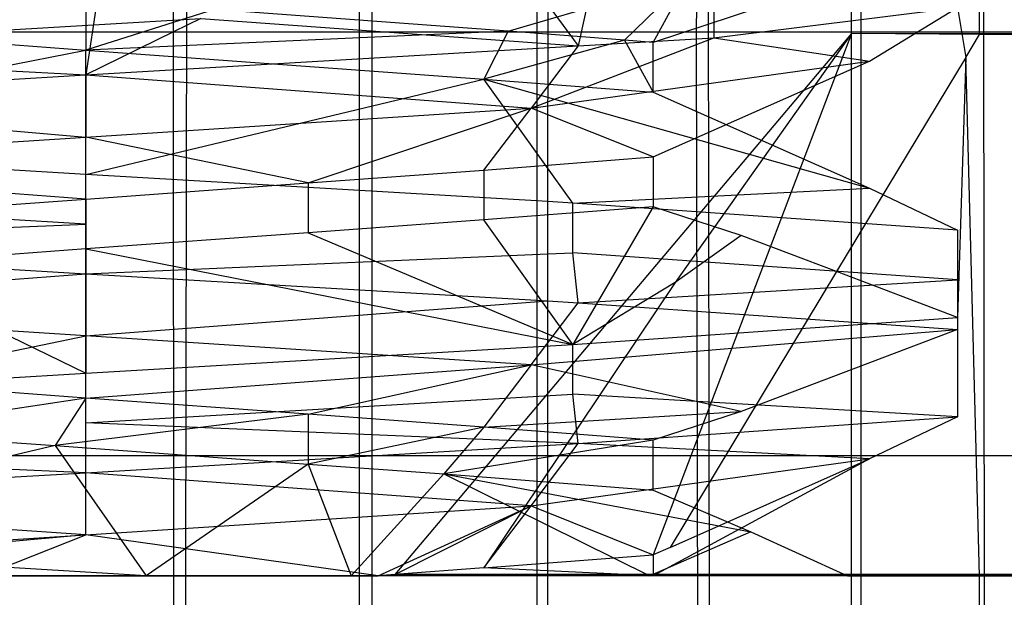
# Model space of a CAD drawing. Extents: x -23.4 to 23.6, y 0.3 to 4.
# Tile 88 of 189: x -17.22 to -17.1517, y 3.5629 to 3.6029. Entities that reach past the tile are written whole.
import ezdxf

# ---------------------------------------------------------------- set-up
doc = ezdxf.new("R2010")
doc.units = 0
doc.header["$MEASUREMENT"] = 0
doc.layers.get('0').update_dxf_attribs({"color": 13, "linetype": 'CONTINUOUS'})

# ---------------------------------------------------------------- blocks, each defined once
blk = doc.blocks.new('FOURTY_V_PM_STL')
at = {"color": 0}
for p, q in [((-17.196437, 3.385894, -0.080571), (-17.196437, 3.652619, -0.080571)), ((-17.196437, 3.385894, -0.080571), (-17.196437, 3.652619, -0.080571)), ((-17.195554, 3.385894, -0.23323), (-17.195554, 3.652619, -0.23323)), ((-17.195554, 3.385894, -0.23323), (-17.195554, 3.652619, -0.23323)), ((-17.184113, 3.385894, -0.084722), (-17.184113, 3.652619, -0.084722)), ((-17.184113, 3.385894, -0.084722), (-17.184113, 3.652619, -0.084722)), ((-17.162331, 3.601983, -0.098298), (-17.162332, 3.652619, -0.098773)), ((-17.162331, 3.601983, -0.098298), (-17.162332, 3.652619, -0.098773)), ((-17.161662, 3.385894, -0.214634), (-17.161662, 3.652619, -0.214634)), ((-17.161662, 3.385894, -0.214634), (-17.161662, 3.652619, -0.214634)), ((-17.153469, 3.601911, -0.108045), (-17.153469, 3.641281, -0.108045)), ((-17.153469, 3.601911, -0.108045), (-17.153469, 3.641281, -0.108045)), ((-17.153469, 3.601911, -0.108045), (-17.153469, 3.641281, -0.108045)), ((-17.153469, 3.601911, -0.108045), (-17.153469, 3.641281, -0.108045)), ((-17.183372, 3.590347, -0.228525), (-17.183368, 3.640246, -0.228737)), ((-17.183372, 3.590347, -0.228525), (-17.183368, 3.640246, -0.228737)), ((-17.2093, 3.639558, -0.078957), (-17.215397, 3.59912, -0.079571)), ((-17.2093, 3.639558, -0.078957), (-17.215397, 3.59912, -0.079571)), ((-17.209321, 3.602096, -0.079386), (-17.2093, 3.639558, -0.078957)), ((-17.209321, 3.602096, -0.079386), (-17.2093, 3.639558, -0.078957)), ((-17.209321, 3.602096, -0.079386), (-17.2093, 3.639558, -0.078957)), ((-17.209321, 3.602096, -0.079386), (-17.2093, 3.639558, -0.078957)), ((-17.172871, 3.639105, -0.091244), (-17.181286, 3.601131, -0.087437)), ((-17.172871, 3.639105, -0.091244), (-17.181286, 3.601131, -0.087437)), ((-17.173079, 3.601611, -0.091606), (-17.172871, 3.639105, -0.091244)), ((-17.173079, 3.601611, -0.091606), (-17.172871, 3.639105, -0.091244)), ((-17.173079, 3.601611, -0.091606), (-17.172871, 3.639105, -0.091244)), ((-17.173079, 3.601611, -0.091606), (-17.172871, 3.639105, -0.091244)), ((-17.15291, 3.385894, -0.205015), (-17.153216, 3.636429, -0.204421)), ((-17.15291, 3.385894, -0.205015), (-17.153216, 3.636429, -0.204421)), ((-17.193869, 3.618236, -0.084013), (-17.181286, 3.601131, -0.087437)), ((-17.193869, 3.618236, -0.084013), (-17.181286, 3.601131, -0.087437)), ((-17.193869, 3.618236, -0.084013), (-17.181286, 3.601131, -0.087437)), ((-17.193869, 3.618236, -0.084013), (-17.181286, 3.601131, -0.087437)), ((-17.208476, 3.564425, -0.235024), (-17.208391, 3.615035, -0.235241)), ((-17.208476, 3.564425, -0.235024), (-17.208391, 3.615035, -0.235241)), ((-17.171878, 3.385894, -0.22268), (-17.172257, 3.610341, -0.221958)), ((-17.171878, 3.385894, -0.22268), (-17.172257, 3.610341, -0.221958)), ((-17.186129, 3.602153, -0.213259), (-17.173646, 3.605843, -0.214227)), ((-17.186129, 3.602153, -0.213259), (-17.173646, 3.605843, -0.214227)), ((-17.173646, 3.605843, -0.214227), (-17.178066, 3.601537, -0.208219)), ((-17.173646, 3.605843, -0.214227), (-17.178066, 3.601537, -0.208219)), ((-17.176076, 3.60137, -0.206693), (-17.173646, 3.605843, -0.214227)), ((-17.176076, 3.60137, -0.206693), (-17.173646, 3.605843, -0.214227)), ((-17.171876, 3.605141, -0.09286), (-17.171876, 3.601697, -0.09286)), ((-17.171876, 3.605141, -0.09286), (-17.171876, 3.601697, -0.09286)), ((-17.215397, 3.604287, -0.220472), (-17.215397, 3.600842, -0.220472)), ((-17.215397, 3.604287, -0.220472), (-17.215397, 3.600842, -0.220472)), ((-17.206517, 3.60364, -0.219843), (-17.215397, 3.600842, -0.220472)), ((-17.206517, 3.60364, -0.219843), (-17.215397, 3.600842, -0.220472)), ((-17.186129, 3.602153, -0.213259), (-17.206517, 3.60364, -0.219843)), ((-17.186129, 3.602153, -0.213259), (-17.206517, 3.60364, -0.219843)), ((-17.168712, 3.603795, -0.206693), (-17.176076, 3.60137, -0.206693)), ((-17.168712, 3.603795, -0.206693), (-17.176076, 3.60137, -0.206693)), ((-17.171876, 3.601697, -0.09286), (-17.154999, 3.603795, -0.108268)), ((-17.171876, 3.601697, -0.09286), (-17.154999, 3.603795, -0.108268)), ((-17.1611, 3.600072, -0.108268), (-17.154999, 3.603795, -0.108268)), ((-17.1611, 3.600072, -0.108268), (-17.154999, 3.603795, -0.108268)), ((-17.154999, 3.603795, -0.108268), (-17.15442, 3.600334, -0.108119)), ((-17.154999, 3.603795, -0.108268), (-17.15442, 3.600334, -0.108119)), ((-17.245673, 3.60078, -0.085694), (-17.207437, 3.603034, -0.079979)), ((-17.245673, 3.60078, -0.085694), (-17.207437, 3.603034, -0.079979)), ((-17.24298, 3.602853, -0.214113), (-17.215397, 3.600842, -0.220472)), ((-17.24298, 3.602853, -0.214113), (-17.215397, 3.600842, -0.220472)), ((-17.207437, 3.603034, -0.079979), (-17.209321, 3.602096, -0.079386)), ((-17.207437, 3.603034, -0.079979), (-17.209321, 3.602096, -0.079386)), ((-17.207437, 3.603034, -0.079979), (-17.181286, 3.601131, -0.087437)), ((-17.207437, 3.603034, -0.079979), (-17.181286, 3.601131, -0.087437)), ((-17.186129, 3.602153, -0.213259), (-17.215397, 3.600842, -0.220472)), ((-17.186129, 3.602153, -0.213259), (-17.215397, 3.600842, -0.220472)), ((-17.186129, 3.602153, -0.213259), (-17.187815, 3.598831, -0.214113)), ((-17.186129, 3.602153, -0.213259), (-17.187815, 3.598831, -0.214113)), ((-17.178066, 3.601537, -0.208219), (-17.186129, 3.602153, -0.213259)), ((-17.178066, 3.601537, -0.208219), (-17.186129, 3.602153, -0.213259)), ((23.138932, 3.602091, -0.007492), (-23.16028, 3.602091, -0.007492)), ((23.138932, 3.602091, -0.007492), (-23.16028, 3.602091, -0.007492)), ((-17.209321, 3.602096, -0.079386), (-17.215397, 3.59912, -0.079571)), ((-17.209321, 3.602096, -0.079386), (-17.215397, 3.59912, -0.079571)), ((-17.209276, 3.385894, -0.078504), (-17.209321, 3.602096, -0.079386)), ((-17.209276, 3.385894, -0.078504), (-17.209321, 3.602096, -0.079386)), ((-17.162331, 3.601983, -0.098298), (-17.193995, 3.564497, -0.098236)), ((-17.162331, 3.601983, -0.098298), (-17.193995, 3.564497, -0.098236)), ((-17.178066, 3.601537, -0.208219), (-17.187815, 3.598831, -0.214113)), ((-17.178066, 3.601537, -0.208219), (-17.187815, 3.598831, -0.214113)), ((-17.184548, 3.596825, -0.094142), (-17.171876, 3.601697, -0.09286)), ((-17.184548, 3.596825, -0.094142), (-17.171876, 3.601697, -0.09286)), ((-17.181286, 3.601131, -0.087437), (-17.173079, 3.601611, -0.091606)), ((-17.181286, 3.601131, -0.087437), (-17.173079, 3.601611, -0.091606)), ((-17.178066, 3.601537, -0.208219), (-17.176076, 3.597926, -0.206693)), ((-17.176076, 3.60137, -0.206693), (-17.178066, 3.601537, -0.208219)), ((-17.162331, 3.601983, -0.098298), (-17.176076, 3.565858, -0.108267)), ((-17.162331, 3.601983, -0.098298), (-17.176076, 3.565858, -0.108267)), ((-17.162331, 3.601983, -0.098298), (-17.174548, 3.584729, -0.099566)), ((-17.162331, 3.601983, -0.098298), (-17.174548, 3.584729, -0.099566)), ((-17.173079, 3.601611, -0.091606), (-17.171876, 3.601697, -0.09286)), ((-17.173079, 3.601611, -0.091606), (-17.171876, 3.601697, -0.09286)), ((-17.172641, 3.385894, -0.090845), (-17.173079, 3.601611, -0.091606)), ((-17.172641, 3.385894, -0.090845), (-17.173079, 3.601611, -0.091606)), ((-17.171876, 3.601697, -0.09286), (-17.1611, 3.600072, -0.108268)), ((-17.171876, 3.601697, -0.09286), (-17.1611, 3.600072, -0.108268)), ((-17.162332, 3.564497, -0.098307), (-17.162331, 3.601983, -0.098298)), ((-17.162332, 3.564497, -0.098307), (-17.162331, 3.601983, -0.098298)), ((-17.162332, 3.564497, -0.098307), (-17.162331, 3.601983, -0.098298)), ((-17.162332, 3.564497, -0.098307), (-17.162331, 3.601983, -0.098298)), ((-11.454274, 3.564425, -0.108268), (-17.162331, 3.601983, -0.098298)), ((-11.454274, 3.564425, -0.108268), (-17.162331, 3.601983, -0.098298)), ((17.146281, 3.564425, -0.095293), (-17.162331, 3.601983, -0.098298)), ((17.146281, 3.564425, -0.095293), (-17.162331, 3.601983, -0.098298)), ((-17.15442, 3.600334, -0.108119), (-17.153469, 3.601911, -0.108045)), ((-17.15442, 3.600334, -0.108119), (-17.153469, 3.601911, -0.108045)), ((-17.15442, 3.600334, -0.108119), (-17.153469, 3.601911, -0.108045)), ((-17.15442, 3.600334, -0.108119), (-17.153469, 3.601911, -0.108045)), ((-11.454274, 3.564425, -0.108268), (-17.153469, 3.601911, -0.108045)), ((-11.454274, 3.564425, -0.108268), (-17.153469, 3.601911, -0.108045)), ((-17.249147, 3.59422, -0.2277), (-17.215397, 3.600842, -0.220472)), ((-17.249147, 3.59422, -0.2277), (-17.215397, 3.600842, -0.220472)), ((-17.215397, 3.59912, -0.079571), (-17.181286, 3.601131, -0.087437)), ((-17.215397, 3.59912, -0.079571), (-17.181286, 3.601131, -0.087437)), ((-17.215397, 3.600842, -0.220472), (-17.187815, 3.598831, -0.214113)), ((-17.215397, 3.59223, -0.235389), (-17.215397, 3.600842, -0.220472)), ((-17.215397, 3.59223, -0.235389), (-17.215397, 3.600842, -0.220472)), ((-17.215397, 3.600842, -0.220472), (-17.187815, 3.598831, -0.214113)), ((-17.181286, 3.601131, -0.087437), (-17.184548, 3.596825, -0.094142)), ((-17.181286, 3.601131, -0.087437), (-17.184548, 3.596825, -0.094142)), ((-17.176076, 3.597926, -0.206693), (-17.176076, 3.60137, -0.206693)), ((-17.245673, 3.60078, -0.085694), (-17.215397, 3.59912, -0.079571)), ((-17.245673, 3.60078, -0.085694), (-17.215397, 3.59912, -0.079571)), ((-17.15442, 3.600334, -0.108119), (-17.155, 3.599371, -0.108164)), ((-17.15442, 3.600334, -0.108119), (-17.155, 3.599371, -0.108164)), ((-17.15442, 3.600334, -0.108119), (-17.154999, 3.582311, -0.108268)), ((-17.15442, 3.600334, -0.108119), (-17.154999, 3.582311, -0.108268)), ((-17.153469, 3.564425, -0.108177), (-17.15442, 3.600334, -0.108119)), ((-17.153469, 3.564425, -0.108177), (-17.15442, 3.600334, -0.108119)), ((-17.153469, 3.564425, -0.108177), (-17.15442, 3.600334, -0.108119)), ((-17.153469, 3.564425, -0.108177), (-17.15442, 3.600334, -0.108119)), ((-17.184548, 3.596825, -0.094142), (-17.1611, 3.600072, -0.108268)), ((-17.184548, 3.596825, -0.094142), (-17.1611, 3.600072, -0.108268)), ((-17.176076, 3.593432, -0.108268), (-17.1611, 3.600072, -0.108268)), ((-17.176076, 3.593432, -0.108268), (-17.1611, 3.600072, -0.108268)), ((-17.245673, 3.597335, -0.085694), (-17.215397, 3.59912, -0.079571)), ((-17.245673, 3.597335, -0.085694), (-17.215397, 3.59912, -0.079571)), ((-17.215397, 3.59912, -0.079571), (-17.215397, 3.594814, -0.08703)), ((-17.215397, 3.59912, -0.079571), (-17.215397, 3.594814, -0.08703)), ((-17.215397, 3.59912, -0.079571), (-17.184548, 3.596825, -0.094142)), ((-17.215397, 3.59912, -0.079571), (-17.184548, 3.596825, -0.094142)), ((-17.215397, 3.59223, -0.235389), (-17.187815, 3.598831, -0.214113)), ((-17.215397, 3.59223, -0.235389), (-17.187815, 3.598831, -0.214113)), ((-17.187815, 3.598831, -0.214113), (-17.176076, 3.597926, -0.206693)), ((-17.187815, 3.598831, -0.214113), (-17.176076, 3.597926, -0.206693)), ((-17.187815, 3.598831, -0.214113), (-17.1611, 3.591278, -0.206693)), ((-17.181648, 3.59024, -0.2277), (-17.187815, 3.598831, -0.214113)), ((-17.181648, 3.59024, -0.2277), (-17.187815, 3.598831, -0.214113)), ((-17.187815, 3.598831, -0.214113), (-17.1611, 3.591278, -0.206693)), ((-17.155, 3.599371, -0.108164), (-17.163373, 3.585488, -0.108205)), ((-17.155, 3.599371, -0.108164), (-17.163373, 3.585488, -0.108205)), ((-17.176076, 3.597926, -0.206693), (-17.1611, 3.591278, -0.206693)), ((-17.176076, 3.597926, -0.206693), (-17.1611, 3.591278, -0.206693)), ((-17.245673, 3.597335, -0.085694), (-17.215397, 3.594814, -0.08703)), ((-17.245673, 3.597335, -0.085694), (-17.215397, 3.594814, -0.08703)), ((-17.215397, 3.594814, -0.08703), (-17.184548, 3.596825, -0.094142)), ((-17.215397, 3.594814, -0.08703), (-17.184548, 3.596825, -0.094142)), ((-17.199989, 3.591631, -0.096402), (-17.184548, 3.596825, -0.094142)), ((-17.199989, 3.591631, -0.096402), (-17.184548, 3.596825, -0.094142)), ((-17.187815, 3.592519, -0.100848), (-17.184548, 3.596825, -0.094142)), ((-17.187815, 3.592519, -0.100848), (-17.184548, 3.596825, -0.094142)), ((-17.176076, 3.593432, -0.108268), (-17.184548, 3.596825, -0.094142)), ((-17.176076, 3.593432, -0.108268), (-17.184548, 3.596825, -0.094142)), ((-17.246246, 3.592802, -0.094142), (-17.215397, 3.594814, -0.08703)), ((-17.246246, 3.592802, -0.094142), (-17.215397, 3.594814, -0.08703)), ((-17.199989, 3.591631, -0.096402), (-17.215397, 3.594814, -0.08703)), ((-17.199989, 3.591631, -0.096402), (-17.215397, 3.594814, -0.08703)), ((-17.215397, 3.590508, -0.094488), (-17.215397, 3.594814, -0.08703)), ((-17.215397, 3.590508, -0.094488), (-17.215397, 3.594814, -0.08703)), ((-17.215397, 3.59223, -0.235389), (-17.246429, 3.594053, -0.228823)), ((-17.215397, 3.59223, -0.235389), (-17.246429, 3.594053, -0.228823)), ((-17.187815, 3.592519, -0.100848), (-17.176076, 3.593432, -0.108268)), ((-17.187815, 3.592519, -0.100848), (-17.176076, 3.593432, -0.108268)), ((-17.176076, 3.593432, -0.108268), (-17.176076, 3.589982, -0.108268)), ((-17.176076, 3.593432, -0.108268), (-17.176076, 3.589982, -0.108268)), ((-17.215397, 3.590508, -0.094488), (-17.246246, 3.592802, -0.094142)), ((-17.215397, 3.590508, -0.094488), (-17.246246, 3.592802, -0.094142)), ((-17.183372, 3.590347, -0.228525), (-17.215397, 3.59223, -0.235389)), ((-17.215397, 3.588785, -0.235389), (-17.215397, 3.59223, -0.235389)), ((-17.183372, 3.590347, -0.228525), (-17.215397, 3.59223, -0.235389)), ((-17.215397, 3.588785, -0.235389), (-17.215397, 3.59223, -0.235389)), ((-17.199989, 3.591631, -0.096402), (-17.187815, 3.592519, -0.100848)), ((-17.199989, 3.591631, -0.096402), (-17.187815, 3.592519, -0.100848)), ((-17.187815, 3.592519, -0.100848), (-17.187815, 3.589074, -0.100848)), ((-17.187815, 3.592519, -0.100848), (-17.187815, 3.589074, -0.100848)), ((-17.215397, 3.590508, -0.094488), (-17.199989, 3.591631, -0.096402)), ((-17.215397, 3.590508, -0.094488), (-17.199989, 3.591631, -0.096402)), ((-17.199989, 3.591631, -0.096402), (-17.199989, 3.588186, -0.096402)), ((-17.199989, 3.591631, -0.096402), (-17.199989, 3.588186, -0.096402)), ((-17.181648, 3.59024, -0.2277), (-17.1611, 3.591278, -0.206693)), ((-17.181648, 3.59024, -0.2277), (-17.1611, 3.591278, -0.206693)), ((-17.1611, 3.591278, -0.206693), (-17.154999, 3.588369, -0.206693)), ((-17.1611, 3.591278, -0.206693), (-17.154999, 3.588369, -0.206693)), ((-17.215397, 3.588785, -0.235389), (-17.246429, 3.590608, -0.228823)), ((-17.215397, 3.588785, -0.235389), (-17.246429, 3.590608, -0.228823)), ((-17.23081, 3.589384, -0.096403), (-17.215397, 3.590508, -0.094488)), ((-17.23081, 3.589384, -0.096403), (-17.215397, 3.590508, -0.094488)), ((-17.215397, 3.590508, -0.094488), (-17.215397, 3.587063, -0.094488)), ((-17.215397, 3.590508, -0.094488), (-17.215397, 3.587063, -0.094488)), ((-17.176076, 3.589982, -0.108268), (-17.187815, 3.589074, -0.100848)), ((-17.176076, 3.589982, -0.108268), (-17.187815, 3.589074, -0.100848)), ((-17.183372, 3.586717, -0.228525), (-17.183372, 3.590347, -0.228525)), ((-17.181648, 3.59024, -0.2277), (-17.183372, 3.590347, -0.228525)), ((-17.183372, 3.586717, -0.228525), (-17.183372, 3.590347, -0.228525)), ((-17.183372, 3.586717, -0.228525), (-17.183372, 3.590347, -0.228525)), ((-17.181648, 3.59024, -0.2277), (-17.183372, 3.590347, -0.228525)), ((-17.183372, 3.586717, -0.228525), (-17.183372, 3.590347, -0.228525)), ((-17.181648, 3.586796, -0.2277), (-17.181648, 3.59024, -0.2277)), ((-17.154999, 3.588369, -0.206693), (-17.181648, 3.59024, -0.2277)), ((-17.154999, 3.588369, -0.206693), (-17.181648, 3.59024, -0.2277)), ((-17.181648, 3.586796, -0.2277), (-17.181648, 3.59024, -0.2277)), ((-17.176076, 3.589982, -0.108268), (-17.181648, 3.58044, -0.087261)), ((-17.176076, 3.589982, -0.108268), (-17.181648, 3.58044, -0.087261)), ((-17.169985, 3.587997, -0.108268), (-17.176076, 3.589982, -0.108268)), ((-17.169985, 3.587997, -0.108268), (-17.176076, 3.589982, -0.108268)), ((-17.249512, 3.587352, -0.227524), (-17.215397, 3.588785, -0.235389)), ((-17.249512, 3.587352, -0.227524), (-17.215397, 3.588785, -0.235389)), ((-17.215397, 3.58534, -0.235389), (-17.215397, 3.588785, -0.235389)), ((-17.215397, 3.58534, -0.235389), (-17.215397, 3.588785, -0.235389)), ((-17.187815, 3.589074, -0.100848), (-17.199989, 3.588186, -0.096402)), ((-17.187815, 3.589074, -0.100848), (-17.199989, 3.588186, -0.096402)), ((-17.181648, 3.58044, -0.087261), (-17.187815, 3.589074, -0.100848)), ((-17.181648, 3.58044, -0.087261), (-17.187815, 3.589074, -0.100848)), ((-17.199989, 3.588186, -0.096402), (-17.215397, 3.587063, -0.094488)), ((-17.199989, 3.588186, -0.096402), (-17.215397, 3.587063, -0.094488)), ((-17.199989, 3.588186, -0.096402), (-17.181648, 3.58044, -0.087261)), ((-17.199989, 3.588186, -0.096402), (-17.181648, 3.58044, -0.087261)), ((-17.169985, 3.587997, -0.108268), (-17.174548, 3.584729, -0.099566)), ((-17.169985, 3.587997, -0.108268), (-17.174548, 3.584729, -0.099566)), ((-17.163373, 3.585488, -0.108205), (-17.169985, 3.587997, -0.108268)), ((-17.163373, 3.585488, -0.108205), (-17.169985, 3.587997, -0.108268)), ((-17.154999, 3.588369, -0.206693), (-17.154999, 3.584924, -0.206693)), ((-17.154999, 3.588369, -0.206693), (-17.154999, 3.584924, -0.206693)), ((-17.249512, 3.587352, -0.227524), (-17.215397, 3.58534, -0.235389)), ((-17.249512, 3.587352, -0.227524), (-17.215397, 3.58534, -0.235389)), ((-17.215397, 3.587063, -0.094488), (-17.230805, 3.585939, -0.096401)), ((-17.215397, 3.587063, -0.094488), (-17.230805, 3.585939, -0.096401)), ((-17.215397, 3.587063, -0.094488), (-17.215397, 3.57845, -0.079571)), ((-17.215397, 3.587063, -0.094488), (-17.215397, 3.57845, -0.079571)), ((-17.215397, 3.587063, -0.094488), (-17.181648, 3.58044, -0.087261)), ((-17.215397, 3.587063, -0.094488), (-17.181648, 3.58044, -0.087261)), ((-17.215397, 3.58534, -0.235389), (-17.183372, 3.586717, -0.228525)), ((-17.215397, 3.58534, -0.235389), (-17.183372, 3.586717, -0.228525)), ((-17.183383, 3.583459, -0.228484), (-17.183372, 3.586717, -0.228525)), ((-17.183383, 3.583459, -0.228484), (-17.183372, 3.586717, -0.228525)), ((-17.183383, 3.583459, -0.228484), (-17.183372, 3.586717, -0.228525)), ((-17.183383, 3.583459, -0.228484), (-17.183372, 3.586717, -0.228525)), ((-17.183372, 3.586717, -0.228525), (-17.181648, 3.586796, -0.2277)), ((-17.183372, 3.586717, -0.228525), (-17.181648, 3.586796, -0.2277)), ((-17.181286, 3.583329, -0.227524), (-17.181648, 3.586796, -0.2277)), ((-17.154999, 3.584924, -0.206693), (-17.181648, 3.586796, -0.2277)), ((-17.154999, 3.584924, -0.206693), (-17.181648, 3.586796, -0.2277)), ((-17.181286, 3.583329, -0.227524), (-17.181648, 3.586796, -0.2277)), ((-17.230805, 3.585939, -0.096401), (-17.215397, 3.57845, -0.079571)), ((-17.230805, 3.585939, -0.096401), (-17.215397, 3.57845, -0.079571)), ((-17.246246, 3.583045, -0.220818), (-17.215397, 3.58534, -0.235389)), ((-17.246246, 3.583045, -0.220818), (-17.215397, 3.58534, -0.235389)), ((-17.215397, 3.58534, -0.235389), (-17.183383, 3.583459, -0.228484)), ((-17.215397, 3.581034, -0.227931), (-17.215397, 3.58534, -0.235389)), ((-17.215397, 3.581034, -0.227931), (-17.215397, 3.58534, -0.235389)), ((-17.215397, 3.58534, -0.235389), (-17.183383, 3.583459, -0.228484)), ((-17.163373, 3.585488, -0.108205), (-17.174896, 3.566383, -0.108262)), ((-17.163373, 3.585488, -0.108205), (-17.174896, 3.566383, -0.108262)), ((-17.154999, 3.582311, -0.108268), (-17.163373, 3.585488, -0.108205)), ((-17.154999, 3.582311, -0.108268), (-17.163373, 3.585488, -0.108205)), ((-17.154999, 3.582311, -0.108268), (-17.163373, 3.585488, -0.108205)), ((-17.154999, 3.582311, -0.108268), (-17.163373, 3.585488, -0.108205)), ((-17.174548, 3.584729, -0.099566), (-17.187815, 3.56496, -0.100848)), ((-17.174548, 3.584729, -0.099566), (-17.187815, 3.56496, -0.100848)), ((-17.174548, 3.584729, -0.099566), (-17.181648, 3.58044, -0.087261)), ((-17.174548, 3.584729, -0.099566), (-17.181648, 3.58044, -0.087261)), ((-17.181286, 3.583329, -0.227524), (-17.154999, 3.584924, -0.206693)), ((-17.181286, 3.583329, -0.227524), (-17.154999, 3.584924, -0.206693)), ((-17.154999, 3.584924, -0.206693), (-17.154999, 3.581479, -0.206693)), ((-17.154999, 3.584924, -0.206693), (-17.154999, 3.581479, -0.206693)), ((-17.215397, 3.581034, -0.227931), (-17.246246, 3.583045, -0.220818)), ((-17.215397, 3.581034, -0.227931), (-17.246246, 3.583045, -0.220818)), ((-17.215397, 3.581034, -0.227931), (-17.183383, 3.583459, -0.228484)), ((-17.215397, 3.581034, -0.227931), (-17.183383, 3.583459, -0.228484)), ((-17.184548, 3.579023, -0.220818), (-17.181286, 3.583329, -0.227524)), ((-17.184548, 3.579023, -0.220818), (-17.181286, 3.583329, -0.227524)), ((-17.183383, 3.583459, -0.228484), (-17.181286, 3.583329, -0.227524)), ((-17.183279, 3.385894, -0.228936), (-17.183383, 3.583459, -0.228484)), ((-17.183279, 3.385894, -0.228936), (-17.183383, 3.583459, -0.228484)), ((-17.183383, 3.583459, -0.228484), (-17.181286, 3.583329, -0.227524)), ((-17.181286, 3.583329, -0.227524), (-17.154999, 3.581479, -0.206693)), ((-17.181286, 3.583329, -0.227524), (-17.154999, 3.581479, -0.206693)), ((-17.181648, 3.58044, -0.087261), (-17.154999, 3.582311, -0.108268)), ((-17.181648, 3.58044, -0.087261), (-17.154999, 3.582311, -0.108268)), ((-17.154999, 3.582311, -0.108268), (-17.154999, 3.575422, -0.108268)), ((-17.154999, 3.582311, -0.108268), (-17.154999, 3.575422, -0.108268)), ((-17.23081, 3.577852, -0.218558), (-17.215397, 3.581034, -0.227931)), ((-17.23081, 3.577852, -0.218558), (-17.215397, 3.581034, -0.227931)), ((-17.215397, 3.576728, -0.220472), (-17.215397, 3.581034, -0.227931)), ((-17.215397, 3.576728, -0.220472), (-17.215397, 3.581034, -0.227931)), ((-17.184548, 3.579023, -0.220818), (-17.215397, 3.581034, -0.227931)), ((-17.184548, 3.579023, -0.220818), (-17.215397, 3.581034, -0.227931)), ((-17.184548, 3.579023, -0.220818), (-17.154999, 3.581479, -0.206693)), ((-17.184548, 3.579023, -0.220818), (-17.154999, 3.581479, -0.206693)), ((-17.154999, 3.581479, -0.206693), (-17.169985, 3.575794, -0.206693)), ((-17.154999, 3.581479, -0.206693), (-17.169985, 3.575794, -0.206693)), ((-17.215397, 3.57845, -0.079571), (-17.181648, 3.58044, -0.087261)), ((-17.215397, 3.57845, -0.079571), (-17.181648, 3.58044, -0.087261)), ((-17.181648, 3.576995, -0.087261), (-17.181648, 3.58044, -0.087261)), ((-17.181648, 3.576995, -0.087261), (-17.181648, 3.58044, -0.087261)), ((-17.215397, 3.576728, -0.220472), (-17.184548, 3.579023, -0.220818)), ((-17.215397, 3.576728, -0.220472), (-17.184548, 3.579023, -0.220818)), ((-17.199989, 3.575604, -0.218558), (-17.184548, 3.579023, -0.220818)), ((-17.199989, 3.575604, -0.218558), (-17.184548, 3.579023, -0.220818)), ((-17.184548, 3.579023, -0.220818), (-17.187815, 3.574717, -0.214113)), ((-17.184548, 3.579023, -0.220818), (-17.187815, 3.574717, -0.214113)), ((-17.169985, 3.575794, -0.206693), (-17.184548, 3.579023, -0.220818)), ((-17.169985, 3.575794, -0.206693), (-17.184548, 3.579023, -0.220818)), ((-17.249147, 3.576461, -0.087261), (-17.215397, 3.57845, -0.079571)), ((-17.249147, 3.576461, -0.087261), (-17.215397, 3.57845, -0.079571)), ((-17.215397, 3.575006, -0.079571), (-17.215397, 3.57845, -0.079571)), ((-17.215397, 3.575006, -0.079571), (-17.215397, 3.57845, -0.079571)), ((-17.215397, 3.576728, -0.220472), (-17.23081, 3.577852, -0.218558)), ((-17.215397, 3.576728, -0.220472), (-17.23081, 3.577852, -0.218558)), ((-17.215397, 3.575006, -0.079571), (-17.181648, 3.576995, -0.087261)), ((-17.215397, 3.575006, -0.079571), (-17.181648, 3.576995, -0.087261)), ((-17.154999, 3.575422, -0.108268), (-17.181648, 3.576995, -0.087261)), ((-17.181286, 3.573572, -0.087437), (-17.181648, 3.576995, -0.087261)), ((-17.181286, 3.573572, -0.087437), (-17.181648, 3.576995, -0.087261)), ((-17.154999, 3.575422, -0.108268), (-17.181648, 3.576995, -0.087261)), ((-17.215397, 3.576728, -0.220472), (-17.23081, 3.574407, -0.218558)), ((-17.215397, 3.576728, -0.220472), (-17.23081, 3.574407, -0.218558)), ((-17.215397, 3.576728, -0.220472), (-17.217518, 3.573438, -0.220437)), ((-17.215397, 3.576728, -0.220472), (-17.217518, 3.573438, -0.220437)), ((-17.199989, 3.575604, -0.218558), (-17.215397, 3.576728, -0.220472)), ((-17.199989, 3.575604, -0.218558), (-17.215397, 3.576728, -0.220472)), ((-17.199989, 3.575604, -0.218558), (-17.217518, 3.573438, -0.220437)), ((-17.199989, 3.575604, -0.218558), (-17.217518, 3.573438, -0.220437)), ((-17.187815, 3.574717, -0.214113), (-17.199989, 3.575604, -0.218558)), ((-17.199989, 3.575604, -0.218558), (-17.199985, 3.572159, -0.218558)), ((-17.199989, 3.575604, -0.218558), (-17.199985, 3.572159, -0.218558)), ((-17.187815, 3.574717, -0.214113), (-17.199989, 3.575604, -0.218558)), ((-17.187815, 3.574717, -0.214113), (-17.169985, 3.575794, -0.206693)), ((-17.187815, 3.574717, -0.214113), (-17.169985, 3.575794, -0.206693)), ((-17.169985, 3.575794, -0.206693), (-17.176076, 3.573809, -0.206693)), ((-17.169985, 3.575794, -0.206693), (-17.176076, 3.573809, -0.206693)), ((-17.181286, 3.573572, -0.087437), (-17.215397, 3.575006, -0.079571)), ((-17.181286, 3.573572, -0.087437), (-17.215397, 3.575006, -0.079571)), ((-17.215397, 3.571561, -0.079571), (-17.215397, 3.575006, -0.079571)), ((-17.215397, 3.571561, -0.079571), (-17.215397, 3.575006, -0.079571)), ((-17.181286, 3.573572, -0.087437), (-17.154999, 3.575422, -0.108268)), ((-17.181286, 3.573572, -0.087437), (-17.154999, 3.575422, -0.108268)), ((-17.154999, 3.575422, -0.108268), (-17.1611, 3.572513, -0.108268)), ((-17.154999, 3.575422, -0.108268), (-17.1611, 3.572513, -0.108268)), ((-17.23081, 3.574407, -0.218558), (-17.217518, 3.573438, -0.220437)), ((-17.23081, 3.574407, -0.218558), (-17.217518, 3.573438, -0.220437)), ((-17.187815, 3.574717, -0.214113), (-17.199985, 3.572159, -0.218558)), ((-17.187815, 3.574717, -0.214113), (-17.199985, 3.572159, -0.218558)), ((-17.187815, 3.574717, -0.214113), (-17.190588, 3.571474, -0.215381)), ((-17.187815, 3.574717, -0.214113), (-17.190588, 3.571474, -0.215381)), ((-17.176076, 3.573809, -0.206693), (-17.187815, 3.574717, -0.214113)), ((-17.176076, 3.573809, -0.206693), (-17.187815, 3.574717, -0.214113)), ((-17.215397, 3.571561, -0.079571), (-17.181286, 3.573572, -0.087437)), ((-17.215397, 3.571561, -0.079571), (-17.181286, 3.573572, -0.087437)), ((-17.176076, 3.573809, -0.206693), (-17.190588, 3.571474, -0.215381)), ((-17.176076, 3.573809, -0.206693), (-17.190588, 3.571474, -0.215381)), ((-17.184548, 3.569266, -0.094142), (-17.181286, 3.573572, -0.087437)), ((-17.184548, 3.569266, -0.094142), (-17.181286, 3.573572, -0.087437)), ((-17.1611, 3.572513, -0.108268), (-17.181286, 3.573572, -0.087437)), ((-17.1611, 3.572513, -0.108268), (-17.181286, 3.573572, -0.087437)), ((-17.176076, 3.570347, -0.206692), (-17.176076, 3.573809, -0.206693)), ((-17.176076, 3.570347, -0.206692), (-17.176076, 3.573809, -0.206693)), ((-17.215397, 3.571561, -0.079571), (-17.249147, 3.573016, -0.087261)), ((-17.215397, 3.571561, -0.079571), (-17.249147, 3.573016, -0.087261)), ((-17.217518, 3.573438, -0.220437), (-17.247147, 3.566542, -0.228627)), ((-17.217518, 3.573438, -0.220437), (-17.247147, 3.566542, -0.228627)), ((-17.217518, 3.573438, -0.220437), (-17.199985, 3.572159, -0.218558)), ((-17.217518, 3.573438, -0.220437), (-17.199985, 3.572159, -0.218558)), ((-17.217518, 3.573438, -0.220437), (-17.211224, 3.564425, -0.235277)), ((-17.217518, 3.573438, -0.220437), (-17.211224, 3.564425, -0.235277)), ((-23.16028, 3.572748, -0.79857), (13.879091, 3.572748, -0.79857)), ((-23.16028, 3.572748, -0.79857), (13.879091, 3.572748, -0.79857)), ((-17.199985, 3.572159, -0.218558), (-17.211224, 3.564425, -0.235277)), ((-17.199985, 3.572159, -0.218558), (-17.211224, 3.564425, -0.235277)), ((-17.199985, 3.572159, -0.218558), (-17.190588, 3.571474, -0.215381)), ((-17.199985, 3.572159, -0.218558), (-17.190588, 3.571474, -0.215381)), ((-17.199985, 3.572159, -0.218558), (-17.197009, 3.564425, -0.231655)), ((-17.199985, 3.572159, -0.218558), (-17.197009, 3.564425, -0.231655)), ((-17.184548, 3.569266, -0.094142), (-17.1611, 3.572513, -0.108268)), ((-17.184548, 3.569266, -0.094142), (-17.1611, 3.572513, -0.108268)), ((-17.1611, 3.572513, -0.108268), (-17.176076, 3.564425, -0.108268)), ((-17.174896, 3.566383, -0.108262), (-17.1611, 3.572513, -0.108268)), ((-17.174896, 3.566383, -0.108262), (-17.1611, 3.572513, -0.108268)), ((-17.174896, 3.566383, -0.108262), (-17.1611, 3.572513, -0.108268)), ((-17.249512, 3.56955, -0.087437), (-17.215397, 3.571561, -0.079571)), ((-17.249512, 3.56955, -0.087437), (-17.215397, 3.571561, -0.079571)), ((-17.184548, 3.569266, -0.094142), (-17.215397, 3.571561, -0.079571)), ((-17.184548, 3.569266, -0.094142), (-17.215397, 3.571561, -0.079571)), ((-17.215397, 3.567255, -0.08703), (-17.215397, 3.571561, -0.079571)), ((-17.215397, 3.567255, -0.08703), (-17.215397, 3.571561, -0.079571)), ((-17.190588, 3.571474, -0.215381), (-17.197009, 3.564425, -0.231655)), ((-17.190588, 3.571474, -0.215381), (-17.197009, 3.564425, -0.231655)), ((-17.190588, 3.571474, -0.215381), (-17.176076, 3.570347, -0.206692)), ((-17.190588, 3.571474, -0.215381), (-17.176076, 3.570347, -0.206692)), ((-17.190588, 3.571474, -0.215381), (-17.169313, 3.567467, -0.206693)), ((-17.190588, 3.571474, -0.215381), (-17.169313, 3.567467, -0.206693)), ((-17.190588, 3.571474, -0.215381), (-17.17632, 3.564425, -0.220483)), ((-17.190588, 3.571474, -0.215381), (-17.17632, 3.564425, -0.220483)), ((-17.176076, 3.570347, -0.206692), (-17.169313, 3.567467, -0.206693)), ((-17.176076, 3.570347, -0.206692), (-17.169313, 3.567467, -0.206693)), ((-17.215397, 3.567255, -0.08703), (-17.249512, 3.56955, -0.087437)), ((-17.215397, 3.567255, -0.08703), (-17.249512, 3.56955, -0.087437)), ((-17.215397, 3.567255, -0.08703), (-17.184548, 3.569266, -0.094142)), ((-17.215397, 3.567255, -0.08703), (-17.184548, 3.569266, -0.094142)), ((-17.195145, 3.564425, -0.097832), (-17.184548, 3.569266, -0.094142)), ((-17.193995, 3.564497, -0.098236), (-17.184548, 3.569266, -0.094142)), ((-17.187815, 3.56496, -0.100848), (-17.184548, 3.569266, -0.094142)), ((-17.187815, 3.56496, -0.100848), (-17.184548, 3.569266, -0.094142)), ((-17.184548, 3.569266, -0.094142), (-17.176076, 3.565858, -0.108267)), ((-17.184548, 3.569266, -0.094142), (-17.176076, 3.565858, -0.108267)), ((-17.169313, 3.567467, -0.206693), (-17.17632, 3.564425, -0.220483)), ((-17.169313, 3.567467, -0.206693), (-17.17632, 3.564425, -0.220483)), ((-17.169313, 3.567467, -0.206693), (-17.162611, 3.564425, -0.206693)), ((-17.169313, 3.567467, -0.206693), (-17.162611, 3.564425, -0.206693)), ((-17.215397, 3.567255, -0.08703), (-17.246382, 3.564425, -0.095698)), ((-17.215397, 3.567255, -0.08703), (-17.246382, 3.564425, -0.095698)), ((-17.246246, 3.565243, -0.094142), (-17.215397, 3.567255, -0.08703)), ((-17.246246, 3.565243, -0.094142), (-17.215397, 3.567255, -0.08703)), ((-17.222564, 3.564425, -0.09146), (-17.215397, 3.567255, -0.08703)), ((-17.222564, 3.564425, -0.09146), (-17.215397, 3.567255, -0.08703)), ((-17.195145, 3.564425, -0.097832), (-17.215397, 3.567255, -0.08703)), ((-17.195145, 3.564425, -0.097832), (-17.215397, 3.567255, -0.08703)), ((-17.211224, 3.564425, -0.235277), (-17.247147, 3.566542, -0.228627)), ((-17.211224, 3.564425, -0.235277), (-17.247147, 3.566542, -0.228627)), ((-17.174896, 3.566383, -0.108262), (-17.176076, 3.565858, -0.108267)), ((-17.174896, 3.566383, -0.108262), (-17.176076, 3.565858, -0.108267)), ((-17.174896, 3.566383, -0.108262), (-17.176076, 3.565858, -0.108267)), ((-17.187815, 3.56496, -0.100848), (-17.176076, 3.565858, -0.108267)), ((-17.176076, 3.565858, -0.108267), (-17.176076, 3.564425, -0.108268)), ((-17.176076, 3.565858, -0.108267), (-17.176076, 3.564425, -0.108268)), ((-17.176076, 3.565858, -0.108267), (-17.176076, 3.564425, -0.108268)), ((-17.176076, 3.565858, -0.108267), (-17.176076, 3.564425, -0.108268)), ((-17.187815, 3.56496, -0.100848), (-17.193995, 3.564497, -0.098236)), ((-17.187815, 3.56496, -0.100848), (-17.193995, 3.564497, -0.098236)), ((-17.176076, 3.564425, -0.108268), (-17.187815, 3.56496, -0.100848)), ((23.138932, 3.564425, -0.700787), (-23.16028, 3.564425, -0.700787)), ((23.138932, 3.564425, -0.700787), (-23.16028, 3.564425, -0.700787)), ((23.138932, 3.564425, -0.669291), (-23.16028, 3.564425, -0.669291)), ((23.138932, 3.564425, -0.669291), (-23.16028, 3.564425, -0.669291)), ((-4.640595, 3.564425, -0.629921), (-23.16028, 3.564425, -0.629921)), ((23.138932, 3.564425, 0), (-23.16028, 3.564425, 0)), ((23.138932, 3.564425, 0), (-23.16028, 3.564425, 0)), ((-4.640595, 3.564425, -0.629921), (-23.16028, 3.564425, -0.629921)), ((-17.222564, 3.564425, -0.09146), (-17.195145, 3.564425, -0.097832)), ((-17.222564, 3.564425, -0.09146), (-17.195145, 3.564425, -0.097832)), ((-17.211224, 3.564425, -0.235277), (-17.221364, 3.564425, -0.235219)), ((-17.211224, 3.564425, -0.235277), (-17.221364, 3.564425, -0.235219)), ((-17.208476, 3.564425, -0.235024), (-17.211224, 3.564425, -0.235277)), ((-17.208476, 3.564425, -0.235024), (-17.211224, 3.564425, -0.235277)), ((-17.197009, 3.564425, -0.231655), (-17.208476, 3.564425, -0.235024)), ((-17.208369, 3.385894, -0.235444), (-17.208476, 3.564425, -0.235024)), ((-17.208369, 3.385894, -0.235444), (-17.208476, 3.564425, -0.235024)), ((-17.197009, 3.564425, -0.231655), (-17.208476, 3.564425, -0.235024)), ((-17.17632, 3.564425, -0.220483), (-17.197009, 3.564425, -0.231655)), ((-17.17632, 3.564425, -0.220483), (-17.197009, 3.564425, -0.231655)), ((-17.193995, 3.564497, -0.098236), (-17.195145, 3.564425, -0.097832)), ((-17.162332, 3.564497, -0.098307), (-17.193995, 3.564497, -0.098236)), ((-17.162332, 3.564497, -0.098307), (-17.193995, 3.564497, -0.098236)), ((-17.162611, 3.564425, -0.206693), (-17.17632, 3.564425, -0.220483)), ((-17.162611, 3.564425, -0.206693), (-17.17632, 3.564425, -0.220483)), ((-17.153469, 3.564425, -0.108177), (-17.176076, 3.564425, -0.108268)), ((-17.153469, 3.564425, -0.108177), (-17.176076, 3.564425, -0.108268)), ((-17.162611, 3.564425, -0.206693), (17.133653, 3.564425, -0.206693)), ((-17.162611, 3.564425, -0.206693), (17.133653, 3.564425, -0.206693)), ((-17.162332, 3.385894, -0.098773), (-17.162332, 3.564497, -0.098307)), ((-17.162332, 3.385894, -0.098773), (-17.162332, 3.564497, -0.098307)), ((17.146281, 3.564425, -0.095293), (-17.162332, 3.564497, -0.098307)), ((17.146281, 3.564425, -0.095293), (-17.162332, 3.564497, -0.098307)), ((-17.153469, 3.385894, -0.10829), (-17.153469, 3.564425, -0.108177)), ((-17.153469, 3.385894, -0.10829), (-17.153469, 3.564425, -0.108177)), ((-11.454274, 3.564425, -0.108268), (-17.153469, 3.564425, -0.108177)), ((-11.454274, 3.564425, -0.108268), (-17.153469, 3.564425, -0.108177))]:
    blk.add_line(p, q, dxfattribs=at)

msp = doc.modelspace()

# ---------------------------------------------------------------- block references
at = {"color": 0}
msp.add_blockref('FOURTY_V_PM_STL', (0, 0), dxfattribs=at)

doc.saveas('drawing.dxf')
